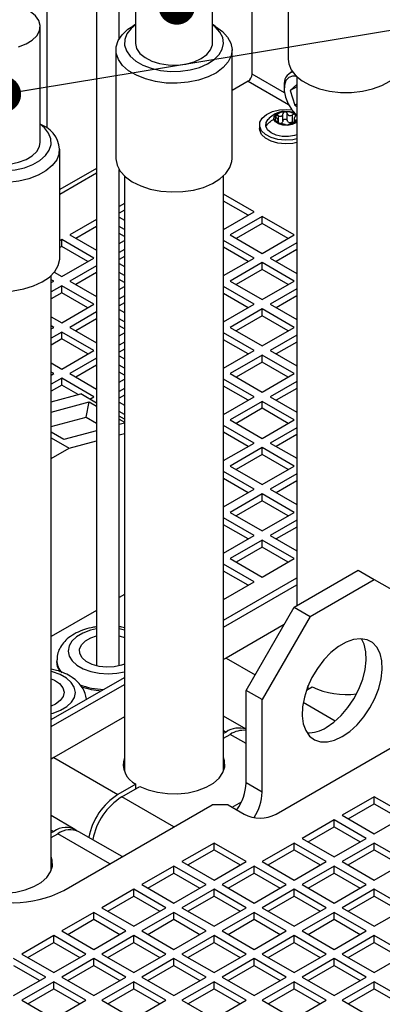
# Model space of a CAD drawing. Header units: millimetres. Extents: x 16 to 577, y 6 to 416.
# Tile 68 of 119: x 401.52 to 410.66, y 301.23 to 326.07. Entities that reach past the tile are written whole.
import ezdxf

# ---------------------------------------------------------------- set-up
doc = ezdxf.new("R2010")
doc.units = ezdxf.units.MM
doc.layers.add('SLD-0', color=7, linetype='Continuous')
doc.dimstyles.new('SLDDIMSTYLE3', dxfattribs={"dimtxt": 0.18, "dimasz": 0.92, "dimexe": 0, "dimexo": 0.0625, "dimgap": 0, "dimtad": 0, "dimtih": 1, "dimtoh": 1, "dimdec": 0, "dimrnd": 1e-09, "dimzin": 0, "dimdsep": 46, "dimtxsty": 'Standard', "dimblk1": 'DOT', "dimblk2": 'DOT', "dimsah": 1, "dimcen": 0.09, "dimadec": 0, "dimazin": 0, "dimtfac": 0.92, "dimtdec": 0, "dimtofl": 0, "dimtmove": 0, "dimatfit": 3, "dimldrblk": 'DOT', "dimfxl": 1, "dimfrac": 2, "dimtolj": 1, "dimtzin": 0, "dimarcsym": 0})

# ---------------------------------------------------------------- blocks, each defined once
blk = doc.blocks.new('_Dot')
at = {"color": 0, "linetype": 'ByBlock', "lineweight": -2}
blk.add_line((-0.5, 0), (-1, 0), dxfattribs=at)
at = {"color": 0, "linetype": 'ByBlock', "const_width": 0.5}
blk.add_lwpolyline([(-0.25, 0, 1), (0.25, 0, 1)], format="xyb", close=True, dxfattribs=at)

msp = doc.modelspace()

# ---------------------------------------------------------------- linework, layer by layer
at = {"color": 7, "linetype": 'Continuous', "lineweight": 25}
for p, q in [((403.4517, 329.3608), (403.4517, 309.77)), ((404.0231, 325.5881), (404.0231, 329.3608)), ((402.2049, 323.327), (402.2049, 328.3111)), ((404.431, 328.3983), (404.431, 325.4821)), ((406.3773, 325.4821), (406.3773, 328.3983)), ((408.2835, 327.8147), (408.2835, 325.0734)), ((407.374, 324.6916), (407.374, 326.3831)), ((402.0337, 322.9746), (402.0337, 325.8908)), ((404.431, 325.9408), (404.3686, 325.9048)), ((406.4398, 325.9048), (406.3773, 325.9408)), ((403.9399, 325.3071), (403.9399, 322.5659)), ((406.8685, 322.5659), (406.8685, 325.3071)), ((408.1915, 324.2197), (407.374, 324.6916)), ((408.3876, 324.7605), (408.3301, 324.7273)), ((408.4978, 324.6332), (408.4978, 311.2875)), ((407.273, 324.5167), (406.8685, 324.2832)), ((407.273, 324.5167), (408.2924, 323.9282)), ((408.1821, 324.4002), (408.1821, 324.3303)), ((408.3372, 324.2822), (408.4978, 324.435)), ((408.4978, 324.3749), (408.3372, 324.2822)), ((408.3372, 324.2822), (408.4508, 323.9065)), ((408.4978, 323.9336), (408.4508, 323.9065)), ((408.4508, 323.9065), (408.4978, 323.8726)), ((408.0358, 323.466), (408.0358, 323.6445)), ((408.1513, 323.5153), (408.1513, 323.6937)), ((408.2605, 323.5224), (408.2605, 323.7008)), ((408.3921, 323.4892), (408.3921, 323.6677)), ((408.4339, 323.5802), (408.4339, 323.4779)), ((402.0961, 323.3972), (402.0337, 323.4333)), ((407.5612, 323.4146), (407.5612, 323.3212)), ((407.5654, 323.2779), (407.5612, 323.3212)), ((407.5654, 323.2779), (407.5654, 323.3712)), ((408.0313, 323.4667), (408.0313, 323.5412)), ((408.4734, 323.5051), (408.4734, 323.5343)), ((408.4978, 323.5223), (408.4912, 323.5127)), ((402.5248, 320.0583), (402.5248, 322.7996)), ((403.4517, 322.3149), (402.5248, 321.7798)), ((403.4517, 322.1941), (402.5248, 321.659)), ((404.0231, 309.77), (404.0231, 322.2849)), ((404.1542, 322.1256), (404.1542, 307.1112)), ((406.6542, 307.1112), (406.6542, 322.1256)), ((407.4245, 321.2219), (406.6542, 321.6666)), ((404.1542, 321.4333), (404.0231, 321.3577)), ((407.2729, 321.1344), (406.6542, 321.4916)), ((404.1542, 321.2584), (404.0231, 321.1827)), ((404.0231, 321.0861), (404.1542, 321.0105)), ((406.6542, 320.7772), (407.4245, 321.2219)), ((407.6265, 321.1053), (406.8184, 320.6387)), ((408.4346, 320.6387), (407.6265, 321.1053)), ((407.6265, 320.9303), (407.6265, 321.1053)), ((403.4517, 321.0278), (402.7778, 320.6387)), ((403.4517, 320.8528), (402.9293, 320.5513)), ((404.1542, 320.7772), (404.0231, 320.8529)), ((407.6265, 320.9303), (406.9699, 320.5513)), ((408.2831, 320.5513), (407.6265, 320.9303)), ((402.7778, 320.6387), (403.4517, 320.2497)), ((404.1542, 320.6022), (404.0231, 320.6779)), ((406.8184, 320.6387), (407.6265, 320.1722)), ((407.6265, 320.1722), (408.4346, 320.6387)), ((402.5758, 320.5221), (402.5248, 320.4927)), ((402.5758, 320.3471), (402.5248, 320.3177)), ((403.3839, 320.0556), (402.5758, 320.5221)), ((402.5758, 320.3471), (402.5758, 320.5221)), ((403.2323, 319.9681), (402.5758, 320.3471)), ((404.0231, 320.4246), (404.1542, 320.5003)), ((407.4245, 320.0556), (406.6542, 320.5003)), ((407.2729, 319.9681), (406.6542, 320.3253)), ((408.4978, 320.442), (407.8285, 320.0556)), ((404.1542, 320.267), (404.0231, 320.1914)), ((404.1542, 320.0921), (404.0231, 320.0164)), ((408.4978, 320.267), (407.9801, 319.9681)), ((402.5758, 319.5891), (403.3839, 320.0556)), ((403.4517, 319.8615), (402.7778, 319.4725)), ((404.0231, 319.9198), (404.1542, 319.8442)), ((406.6542, 319.6109), (407.4245, 320.0556)), ((407.6265, 319.939), (406.8184, 319.4725)), ((408.4346, 319.4725), (407.6265, 319.939)), ((407.6265, 319.764), (407.6265, 319.939)), ((407.8285, 320.0556), (408.4978, 319.6692)), ((402.3105, 304.6036), (402.3105, 319.6181)), ((402.3857, 319.6988), (402.5758, 319.5891)), ((403.4517, 319.6865), (402.9293, 319.385)), ((404.1542, 319.6109), (404.0231, 319.6866)), ((407.6265, 319.764), (406.9699, 319.385)), ((408.2831, 319.385), (407.6265, 319.764)), ((402.3737, 319.4725), (402.3105, 319.5089)), ((402.3105, 319.436), (402.3737, 319.4725)), ((402.5758, 319.3558), (402.3105, 319.2027)), ((403.3839, 318.8893), (402.5758, 319.3558)), ((402.5758, 319.1808), (402.5758, 319.3558)), ((402.7778, 319.4725), (403.4517, 319.0834)), ((404.1542, 319.4359), (404.0231, 319.5116)), ((404.0231, 319.2583), (404.1542, 319.334)), ((407.4245, 318.8893), (406.6542, 319.334)), ((406.8184, 319.4725), (407.6265, 319.0059)), ((407.6265, 319.0059), (408.4346, 319.4725)), ((402.5758, 319.1808), (402.3105, 319.0277)), ((403.2323, 318.8018), (402.5758, 319.1808)), ((404.1542, 319.1007), (404.0231, 319.0251)), ((407.2729, 318.8018), (406.6542, 319.159)), ((408.4978, 319.2757), (407.8285, 318.8893)), ((408.4978, 319.1007), (407.9801, 318.8018)), ((402.5758, 318.4228), (403.3839, 318.8893)), ((404.1542, 318.9258), (404.0231, 318.8501)), ((406.6542, 318.4446), (407.4245, 318.8893)), ((407.8285, 318.8893), (408.4978, 318.5029)), ((403.4517, 318.6952), (402.7778, 318.3062)), ((404.0231, 318.7535), (404.1542, 318.6779)), ((407.6265, 318.7727), (406.8184, 318.3062)), ((407.6265, 318.5977), (406.9699, 318.2187)), ((408.4346, 318.3062), (407.6265, 318.7727)), ((407.6265, 318.5977), (407.6265, 318.7727)), ((408.2831, 318.2187), (407.6265, 318.5977)), ((402.3105, 318.5759), (402.5758, 318.4228)), ((402.3737, 318.3062), (402.3105, 318.3426)), ((403.4517, 318.5202), (402.9293, 318.2187)), ((404.1542, 318.4446), (404.0231, 318.5203)), ((404.1542, 318.2696), (404.0231, 318.3453)), ((402.3105, 318.2697), (402.3737, 318.3062)), ((402.5758, 318.1895), (402.3105, 318.0364)), ((403.3839, 317.723), (402.5758, 318.1895)), ((402.5758, 318.0146), (402.5758, 318.1895)), ((402.7778, 318.3062), (403.4517, 317.9171)), ((404.0231, 318.092), (404.1542, 318.1677)), ((407.4245, 317.723), (406.6542, 318.1677)), ((406.8184, 318.3062), (407.6265, 317.8396)), ((407.6265, 317.8396), (408.4346, 318.3062)), ((408.4978, 318.1094), (407.8285, 317.723)), ((402.5758, 318.0146), (402.3105, 317.8614)), ((403.2323, 317.6355), (402.5758, 318.0146)), ((404.1542, 317.9344), (404.0231, 317.8588)), ((407.2729, 317.6355), (406.6542, 317.9927)), ((408.4978, 317.9344), (407.9801, 317.6355)), ((402.5758, 317.2565), (403.3839, 317.723)), ((404.1542, 317.7595), (404.0231, 317.6838)), ((406.6542, 317.2783), (407.4245, 317.723)), ((407.6265, 317.6064), (406.8184, 317.1399)), ((408.4346, 317.1399), (407.6265, 317.6064)), ((407.6265, 317.4314), (407.6265, 317.6064)), ((407.8285, 317.723), (408.4978, 317.3366)), ((402.3105, 317.4096), (402.5758, 317.2565)), ((403.4517, 317.5289), (402.7778, 317.1399)), ((403.4517, 317.3539), (402.9293, 317.0524)), ((404.0231, 317.5872), (404.1542, 317.5116)), ((404.1542, 317.2783), (404.0231, 317.354)), ((407.6265, 317.4314), (406.9699, 317.0524)), ((408.2831, 317.0524), (407.6265, 317.4314)), ((402.3737, 317.1399), (402.3105, 317.1763)), ((402.3105, 317.1034), (402.3737, 317.1399)), ((402.7778, 317.1399), (403.4517, 316.7508)), ((404.1542, 317.1033), (404.0231, 317.179)), ((406.8184, 317.1399), (407.6265, 316.6733)), ((407.6265, 316.6733), (408.4346, 317.1399)), ((402.5758, 317.0232), (402.3105, 316.8701)), ((402.5758, 316.8483), (402.3105, 316.6951)), ((403.3839, 316.5567), (402.5758, 317.0232)), ((402.5758, 316.8483), (402.5758, 317.0232)), ((402.989, 316.6097), (402.5758, 316.8483)), ((404.0231, 316.9257), (404.1542, 317.0014)), ((407.4245, 316.5567), (406.6542, 317.0014)), ((408.4978, 316.9431), (407.8285, 316.5567)), ((402.3105, 316.428), (403.0556, 316.6275)), ((403.4517, 316.3989), (403.0556, 316.6275)), ((404.1542, 316.7681), (404.0231, 316.6925)), ((407.2729, 316.4692), (406.6542, 316.8264)), ((408.4978, 316.7681), (407.9801, 316.4692)), ((402.3105, 316.1718), (403.2686, 316.4285)), ((403.1902, 316.0452), (403.2686, 316.4285)), ((403.2686, 316.4285), (403.4517, 316.3228)), ((403.2811, 316.4974), (403.3839, 316.5567)), ((404.1542, 316.5932), (404.0231, 316.5175)), ((404.0231, 316.4209), (404.1542, 316.3453)), ((406.6542, 316.112), (407.4245, 316.5567)), ((407.6265, 316.4401), (406.8184, 315.9736)), ((408.4346, 315.9736), (407.6265, 316.4401)), ((407.6265, 316.2651), (407.6265, 316.4401)), ((407.8285, 316.5567), (408.4978, 316.1703)), ((404.1542, 316.112), (404.0231, 316.1877)), ((407.6265, 316.2651), (406.9699, 315.8861)), ((408.2831, 315.8861), (407.6265, 316.2651)), ((402.3105, 315.8096), (403.1902, 316.0452)), ((403.1902, 316.0452), (403.4517, 315.8942)), ((404.1542, 315.9933), (404.0231, 316.069)), ((404.0231, 315.9929), (404.1542, 315.9173)), ((404.1542, 315.8888), (404.0231, 315.8537)), ((406.8184, 315.9736), (407.6265, 315.507)), ((407.6265, 315.507), (408.4346, 315.9736)), ((402.6243, 315.479), (402.3105, 315.6602)), ((403.4517, 315.7006), (402.6243, 315.479)), ((404.0231, 315.5976), (404.1542, 315.6327)), ((407.4245, 315.3904), (406.6542, 315.8351)), ((407.2729, 315.3029), (406.6542, 315.6601)), ((408.4978, 315.7768), (407.8285, 315.3904)), ((402.3105, 315.5209), (402.7626, 315.2599)), ((402.7626, 315.2599), (403.4517, 315.4445)), ((406.6542, 314.9457), (407.4245, 315.3904)), ((407.8285, 315.3904), (408.4978, 315.004)), ((408.4978, 315.6018), (407.9801, 315.3029)), ((402.3105, 314.9989), (402.7626, 315.2599)), ((407.6265, 315.2738), (406.8184, 314.8073)), ((408.4346, 314.8073), (407.6265, 315.2738)), ((407.6265, 315.0988), (407.6265, 315.2738)), ((407.6265, 315.0988), (406.9699, 314.7198)), ((408.2831, 314.7198), (407.6265, 315.0988)), ((407.4245, 314.2241), (406.6542, 314.6688)), ((406.8184, 314.8073), (407.6265, 314.3407)), ((407.6265, 314.3407), (408.4346, 314.8073)), ((407.2729, 314.1366), (406.6542, 314.4938)), ((408.4978, 314.6105), (407.8285, 314.2241)), ((408.4978, 314.4355), (407.9801, 314.1366)), ((406.6542, 313.7794), (407.4245, 314.2241)), ((407.8285, 314.2241), (408.4978, 313.8377)), ((407.6265, 314.1075), (406.8184, 313.641)), ((407.6265, 313.9325), (406.9699, 313.5535)), ((408.4346, 313.641), (407.6265, 314.1075)), ((407.6265, 313.9325), (407.6265, 314.1075)), ((408.2831, 313.5535), (407.6265, 313.9325)), ((406.8184, 313.641), (407.6265, 313.1744)), ((407.6265, 313.1744), (408.4346, 313.641)), ((407.4245, 313.0578), (406.6542, 313.5025)), ((408.4978, 313.4442), (407.8285, 313.0578)), ((407.2729, 312.9703), (406.6542, 313.3275)), ((408.4978, 313.2692), (407.9801, 312.9703)), ((406.6542, 312.6131), (407.4245, 313.0578)), ((407.6265, 312.9412), (406.8184, 312.4747)), ((408.4346, 312.4747), (407.6265, 312.9412)), ((407.6265, 312.7662), (407.6265, 312.9412)), ((407.8285, 313.0578), (408.4978, 312.6714)), ((407.6265, 312.7662), (406.9699, 312.3872)), ((408.2831, 312.3872), (407.6265, 312.7662)), ((406.8184, 312.4747), (407.6265, 312.0081)), ((407.6265, 312.0081), (408.4346, 312.4747)), ((407.4245, 311.8915), (406.6542, 312.3362)), ((407.2729, 311.804), (406.6542, 312.1612)), ((408.4346, 311.251), (410.0509, 312.184)), ((410.0509, 312.184), (410.4549, 311.9508)), ((406.6542, 310.9223), (408.4978, 311.9866)), ((406.6542, 311.4468), (407.4245, 311.8915)), ((408.8387, 311.0177), (410.4549, 311.9508)), ((410.4549, 311.9508), (411.6671, 311.2508)), ((406.6542, 310.7474), (408.4978, 311.8117)), ((404.1542, 311.5723), (404.0231, 311.4966)), ((403.4517, 311.1668), (402.3105, 310.508)), ((407.2225, 309.1514), (408.4346, 311.251)), ((408.4346, 311.251), (408.8387, 311.0177)), ((408.8387, 311.0177), (407.6265, 308.9182)), ((404.1542, 310.6727), (404.0231, 310.7012)), ((408.1816, 310.8126), (406.7174, 309.9674)), ((402.4517, 309.9146), (402.4517, 309.8797)), ((406.7174, 309.9674), (406.6542, 309.9279)), ((406.7174, 309.9674), (407.4495, 309.5447)), ((402.3105, 308.4148), (404.1542, 309.4791)), ((403.9666, 309.586), (404.1542, 309.6232)), ((402.3105, 308.2398), (404.1542, 309.3041)), ((407.6265, 308.9182), (407.2225, 309.1514)), ((407.2225, 306.8185), (407.2225, 309.1514)), ((408.7446, 309.155), (408.8906, 309.2393)), ((408.7896, 309.181), (408.7896, 309.2735)), ((407.6265, 306.5852), (407.6265, 308.9182)), ((409.4694, 308.3787), (408.6624, 308.8446)), ((404.1542, 308.4877), (402.3737, 307.4599)), ((407.2225, 308.172), (406.6542, 308.5001)), ((407.9801, 306.0312), (412.4247, 308.597)), ((406.6542, 308.1378), (406.7174, 308.1013)), ((406.7174, 308.1013), (406.6542, 308.0648)), ((406.6542, 307.9482), (406.8184, 308.043)), ((407.2225, 307.8097), (406.8184, 308.043)), ((402.3737, 307.4599), (402.3105, 307.4203)), ((402.3737, 307.4599), (403.99, 306.5268)), ((404.4459, 306.79), (403.99, 306.5268)), ((404.091, 306.4685), (404.547, 306.7317)), ((404.4459, 306.6734), (404.4459, 306.79)), ((407.6265, 306.5852), (407.2225, 306.8185)), ((405.4041, 305.7104), (404.091, 306.4685)), ((410.4549, 306.4685), (409.6468, 306.002)), ((411.2631, 306.002), (410.4549, 306.4685)), ((410.4549, 306.2936), (410.4549, 306.4685)), ((402.6263, 304.1068), (406.3638, 306.2644)), ((406.7679, 306.2644), (406.3638, 306.2644)), ((406.7679, 306.2644), (407.1719, 306.0312)), ((406.8689, 306.2061), (407.1086, 306.3445)), ((409.7984, 305.9145), (410.4549, 306.2936)), ((410.4549, 306.2936), (411.1115, 305.9145)), ((402.9094, 305.6468), (402.3105, 305.9925)), ((409.6468, 306.002), (410.4549, 305.5355)), ((410.4549, 305.5355), (411.2631, 306.002)), ((409.4448, 305.8854), (408.6367, 305.4189)), ((408.7882, 305.3314), (409.4448, 305.7104)), ((410.2529, 305.4189), (409.4448, 305.8854)), ((409.4448, 305.7104), (409.4448, 305.8854)), ((409.4448, 305.7104), (410.1014, 305.3314)), ((402.3105, 305.6303), (402.3737, 305.5938)), ((402.3737, 305.5938), (402.3105, 305.5573)), ((402.3105, 305.4407), (402.4747, 305.5355)), ((403.7879, 304.7774), (402.4747, 305.5355)), ((404.1017, 304.9585), (403.0104, 305.5885)), ((406.4143, 305.3023), (405.6062, 304.8357)), ((407.2225, 304.8357), (406.4143, 305.3023)), ((406.4143, 305.1273), (406.4143, 305.3023)), ((408.4346, 305.3023), (407.6265, 304.8357)), ((409.2428, 304.8357), (408.4346, 305.3023)), ((408.4346, 305.1273), (408.4346, 305.3023)), ((408.6367, 305.4189), (409.4448, 304.9524)), ((409.4448, 304.9524), (410.2529, 305.4189)), ((410.4549, 305.3023), (409.6468, 304.8357)), ((411.2631, 304.8357), (410.4549, 305.3023)), ((410.4549, 305.1273), (410.4549, 305.3023)), ((405.7578, 304.7482), (406.4143, 305.1273)), ((406.4143, 305.1273), (407.0709, 304.7482)), ((407.7781, 304.7482), (408.4346, 305.1273)), ((408.4346, 305.1273), (409.0912, 304.7482)), ((409.7984, 304.7482), (410.4549, 305.1273)), ((410.4549, 305.1273), (411.1115, 304.7482)), ((405.4042, 304.7191), (404.5961, 304.2526)), ((406.2123, 304.2526), (405.4042, 304.7191)), ((405.4042, 304.5441), (405.4042, 304.7191)), ((405.6062, 304.8357), (406.4143, 304.3692)), ((406.4143, 304.3692), (407.2225, 304.8357)), ((407.4245, 304.7191), (406.6164, 304.2526)), ((408.2326, 304.2526), (407.4245, 304.7191)), ((407.4245, 304.5441), (407.4245, 304.7191)), ((407.6265, 304.8357), (408.4346, 304.3692)), ((408.4346, 304.3692), (409.2428, 304.8357)), ((409.4448, 304.7191), (408.6367, 304.2526)), ((410.2529, 304.2526), (409.4448, 304.7191)), ((409.4448, 304.5441), (409.4448, 304.7191)), ((409.6468, 304.8357), (410.4549, 304.3692)), ((410.4549, 304.3692), (411.2631, 304.8357)), ((404.7476, 304.1651), (405.4042, 304.5441)), ((405.4042, 304.5441), (406.0608, 304.1651)), ((406.7679, 304.1651), (407.4245, 304.5441)), ((407.4245, 304.5441), (408.0811, 304.1651)), ((408.7882, 304.1651), (409.4448, 304.5441)), ((409.4448, 304.5441), (410.1014, 304.1651)), ((404.5961, 304.2526), (405.4042, 303.7861)), ((405.4042, 303.7861), (406.2123, 304.2526)), ((406.6164, 304.2526), (407.4245, 303.7861)), ((407.4245, 303.7861), (408.2326, 304.2526)), ((408.6367, 304.2526), (409.4448, 303.7861)), ((409.4448, 303.7861), (410.2529, 304.2526)), ((404.394, 304.136), (403.5859, 303.6694)), ((403.7375, 303.5819), (404.394, 303.961)), ((405.2021, 303.6694), (404.394, 304.136)), ((404.394, 303.961), (404.394, 304.136)), ((404.394, 303.961), (405.0506, 303.5819)), ((406.4143, 304.136), (405.6062, 303.6694)), ((405.7578, 303.5819), (406.4143, 303.961)), ((407.2225, 303.6694), (406.4143, 304.136)), ((406.4143, 303.961), (406.4143, 304.136)), ((406.4143, 303.961), (407.0709, 303.5819)), ((408.4346, 304.136), (407.6265, 303.6694)), ((407.7781, 303.5819), (408.4346, 303.961)), ((409.2428, 303.6694), (408.4346, 304.136)), ((408.4346, 303.961), (408.4346, 304.136)), ((408.4346, 303.961), (409.0912, 303.5819)), ((410.4549, 304.136), (409.6468, 303.6694)), ((409.7984, 303.5819), (410.4549, 303.961)), ((411.2631, 303.6694), (410.4549, 304.136)), ((410.4549, 303.961), (410.4549, 304.136)), ((410.4549, 303.961), (411.1115, 303.5819)), ((403.3839, 303.5528), (402.5758, 303.0863)), ((404.192, 303.0863), (403.3839, 303.5528)), ((403.3839, 303.3778), (403.3839, 303.5528)), ((403.5859, 303.6694), (404.394, 303.2029)), ((404.394, 303.2029), (405.2021, 303.6694)), ((405.4042, 303.5528), (404.5961, 303.0863)), ((406.2123, 303.0863), (405.4042, 303.5528)), ((405.4042, 303.3778), (405.4042, 303.5528)), ((405.6062, 303.6694), (406.4143, 303.2029)), ((406.4143, 303.2029), (407.2225, 303.6694)), ((407.4245, 303.5528), (406.6164, 303.0863)), ((408.2326, 303.0863), (407.4245, 303.5528)), ((407.4245, 303.3778), (407.4245, 303.5528)), ((407.6265, 303.6694), (408.4346, 303.2029)), ((408.4346, 303.2029), (409.2428, 303.6694)), ((409.4448, 303.5528), (408.6367, 303.0863)), ((410.2529, 303.0863), (409.4448, 303.5528)), ((409.4448, 303.3778), (409.4448, 303.5528)), ((409.6468, 303.6694), (410.4549, 303.2029)), ((410.4549, 303.2029), (411.2631, 303.6694)), ((402.7273, 302.9988), (403.3839, 303.3778)), ((403.3839, 303.3778), (404.0404, 302.9988)), ((404.7476, 302.9988), (405.4042, 303.3778)), ((405.4042, 303.3778), (406.0608, 302.9988)), ((406.7679, 302.9988), (407.4245, 303.3778)), ((407.4245, 303.3778), (408.0811, 302.9988)), ((408.7882, 302.9988), (409.4448, 303.3778)), ((409.4448, 303.3778), (410.1014, 302.9988)), ((402.3737, 302.9697), (401.5656, 302.5031)), ((403.1818, 302.5031), (402.3737, 302.9697)), ((402.3737, 302.7947), (402.3737, 302.9697)), ((402.5758, 303.0863), (403.3839, 302.6198)), ((403.3839, 302.6198), (404.192, 303.0863)), ((404.394, 302.9697), (403.5859, 302.5031)), ((405.2021, 302.5031), (404.394, 302.9697)), ((404.394, 302.7947), (404.394, 302.9697)), ((404.5961, 303.0863), (405.4042, 302.6198)), ((405.4042, 302.6198), (406.2123, 303.0863)), ((406.4143, 302.9697), (405.6062, 302.5031)), ((407.2225, 302.5031), (406.4143, 302.9697)), ((406.4143, 302.7947), (406.4143, 302.9697)), ((406.6164, 303.0863), (407.4245, 302.6198)), ((407.4245, 302.6198), (408.2326, 303.0863)), ((408.4346, 302.9697), (407.6265, 302.5031)), ((409.2428, 302.5031), (408.4346, 302.9697)), ((408.4346, 302.7947), (408.4346, 302.9697)), ((408.6367, 303.0863), (409.4448, 302.6198)), ((409.4448, 302.6198), (410.2529, 303.0863)), ((410.4549, 302.9697), (409.6468, 302.5031)), ((411.2631, 302.5031), (410.4549, 302.9697)), ((410.4549, 302.7947), (410.4549, 302.9697)), ((401.7171, 302.4157), (402.3737, 302.7947)), ((402.3737, 302.7947), (403.0303, 302.4157)), ((403.7375, 302.4157), (404.394, 302.7947)), ((404.394, 302.7947), (405.0506, 302.4157)), ((405.7578, 302.4157), (406.4143, 302.7947)), ((406.4143, 302.7947), (407.0709, 302.4157)), ((407.7781, 302.4157), (408.4346, 302.7947)), ((408.4346, 302.7947), (409.0912, 302.4157)), ((409.7984, 302.4157), (410.4549, 302.7947)), ((410.4549, 302.7947), (411.1115, 302.4157)), ((401.5656, 302.5031), (402.3737, 302.0366)), ((402.3737, 302.0366), (403.1818, 302.5031)), ((403.5859, 302.5031), (404.394, 302.0366)), ((404.394, 302.0366), (405.2021, 302.5031)), ((405.6062, 302.5031), (406.4143, 302.0366)), ((406.4143, 302.0366), (407.2225, 302.5031)), ((407.6265, 302.5031), (408.4346, 302.0366)), ((408.4346, 302.0366), (409.2428, 302.5031)), ((409.6468, 302.5031), (410.4549, 302.0366)), ((410.4549, 302.0366), (411.2631, 302.5031)), ((402.1717, 301.92), (401.3636, 302.3865)), ((401.3636, 302.2115), (402.0201, 301.8325)), ((403.3839, 302.3865), (402.5758, 301.92)), ((402.7273, 301.8325), (403.3839, 302.2115)), ((404.192, 301.92), (403.3839, 302.3865)), ((403.3839, 302.2115), (403.3839, 302.3865)), ((403.3839, 302.2115), (404.0404, 301.8325)), ((405.4042, 302.3865), (404.5961, 301.92)), ((404.7476, 301.8325), (405.4042, 302.2115)), ((406.2123, 301.92), (405.4042, 302.3865)), ((405.4042, 302.2115), (405.4042, 302.3865)), ((405.4042, 302.2115), (406.0608, 301.8325)), ((407.4245, 302.3865), (406.6164, 301.92)), ((406.7679, 301.8325), (407.4245, 302.2115)), ((408.2326, 301.92), (407.4245, 302.3865)), ((407.4245, 302.2115), (407.4245, 302.3865)), ((407.4245, 302.2115), (408.0811, 301.8325)), ((409.4448, 302.3865), (408.6367, 301.92)), ((408.7882, 301.8325), (409.4448, 302.2115)), ((410.2529, 301.92), (409.4448, 302.3865)), ((409.4448, 302.2115), (409.4448, 302.3865)), ((409.4448, 302.2115), (410.1014, 301.8325)), ((401.3636, 301.4535), (402.1717, 301.92)), ((402.3737, 301.8034), (401.5656, 301.3368)), ((403.1818, 301.3368), (402.3737, 301.8034)), ((402.3737, 301.6284), (402.3737, 301.8034)), ((402.5758, 301.92), (403.3839, 301.4535)), ((403.3839, 301.4535), (404.192, 301.92)), ((404.394, 301.8034), (403.5859, 301.3368)), ((405.2021, 301.3368), (404.394, 301.8034)), ((404.394, 301.6284), (404.394, 301.8034)), ((404.5961, 301.92), (405.4042, 301.4535)), ((405.4042, 301.4535), (406.2123, 301.92)), ((406.4143, 301.8034), (405.6062, 301.3368)), ((407.2225, 301.3368), (406.4143, 301.8034)), ((406.4143, 301.6284), (406.4143, 301.8034)), ((406.6164, 301.92), (407.4245, 301.4535)), ((407.4245, 301.4535), (408.2326, 301.92)), ((408.4346, 301.8034), (407.6265, 301.3368)), ((409.2428, 301.3368), (408.4346, 301.8034)), ((408.4346, 301.6284), (408.4346, 301.8034)), ((408.6367, 301.92), (409.4448, 301.4535)), ((409.4448, 301.4535), (410.2529, 301.92)), ((410.4549, 301.8034), (409.6468, 301.3368)), ((411.2631, 301.3368), (410.4549, 301.8034)), ((410.4549, 301.6284), (410.4549, 301.8034)), ((401.7171, 301.2494), (402.3737, 301.6284)), ((402.3737, 301.6284), (403.0303, 301.2494)), ((403.7375, 301.2494), (404.394, 301.6284)), ((404.394, 301.6284), (405.0506, 301.2494)), ((405.7578, 301.2494), (406.4143, 301.6284)), ((406.4143, 301.6284), (407.0709, 301.2494)), ((407.7781, 301.2494), (408.4346, 301.6284)), ((408.4346, 301.6284), (409.0912, 301.2494)), ((409.7984, 301.2494), (410.4549, 301.6284)), ((410.4549, 301.6284), (411.1115, 301.2494)), ((401.5656, 301.3368), (402.3737, 300.8703)), ((402.3737, 300.8703), (403.1818, 301.3368)), ((403.5859, 301.3368), (404.394, 300.8703)), ((404.394, 300.8703), (405.2021, 301.3368)), ((405.6062, 301.3368), (406.4143, 300.8703)), ((406.4143, 300.8703), (407.2225, 301.3368)), ((407.6265, 301.3368), (408.4346, 300.8703)), ((408.4346, 300.8703), (409.2428, 301.3368)), ((409.6468, 301.3368), (410.4549, 300.8703))]:
    msp.add_line(p, q, dxfattribs=at)
at = {"color": 7, "linetype": 'Continuous', "lineweight": 25, "flags": 128}
for points in [[(401.4847, 325.3852), (401.6752, 325.4553), (401.8326, 325.5488), (401.9484, 325.6609), (402.0163, 325.7853), (402.0327, 325.9154), (401.9967, 326.0441), (401.9102, 326.1646), (401.7779, 326.2704), (401.6069, 326.3556), (401.4065, 326.4159)], [(404.9387, 324.5057), (404.6844, 324.571), (404.4561, 324.6629), (404.262, 324.7782), (404.1092, 324.9125), (404.0033, 325.0611), (403.9479, 325.2186), (403.9452, 325.3793), (403.9953, 325.5374), (404.0962, 325.6872), (404.2444, 325.8232), (404.3686, 325.9048)], [(404.219, 325.7115), (404.1633, 325.5691), (404.1584, 325.4231), (404.2044, 325.2795), (404.2996, 325.1443), (404.4401, 325.0228), (404.62, 324.9202), (404.8319, 324.8405), (405.0674, 324.7872), (405.3166, 324.7623), (405.5694, 324.7668), (405.8154, 324.8007), (406.0446, 324.8624), (406.2476, 324.9495), (406.416, 325.0584), (406.5431, 325.1847), (406.6235, 325.3231), (406.6539, 325.4681), (406.6333, 325.6136), (406.5623, 325.7537), (406.4438, 325.8827), (406.3773, 325.935)], [(404.431, 325.935), (404.3233, 325.8445), (404.219, 325.7115)], [(406.4398, 325.9048), (406.4541, 325.8964), (406.6283, 325.771), (406.7582, 325.6289), (406.8392, 325.4752), (406.8684, 325.3153), (406.8446, 325.1552), (406.7688, 325.0006), (406.6436, 324.857), (406.4737, 324.7298), (406.2651, 324.6234), (406.0254, 324.5417), (405.7632, 324.4876), (405.4881, 324.4632), (405.2099, 324.4693), (404.9387, 324.5057)], [(404.431, 325.4821), (404.4313, 325.4677), (404.4633, 325.3386), (404.546, 325.2172), (404.6749, 325.1101), (404.8432, 325.023), (405.0417, 324.9607), (405.2598, 324.9265), (405.4856, 324.9223), (405.707, 324.9482), (405.9121, 325.0029), (406.0899, 325.0835), (406.2306, 325.1855), (406.3269, 325.3035)], [(406.3269, 325.3035), (406.3733, 325.4312), (406.3773, 325.4821)], [(408.2835, 325.0734), (408.2976, 324.9567), (408.3621, 324.8003), (408.4766, 324.6539), (408.6372, 324.5226), (408.8378, 324.4112), (409.0714, 324.3237), (409.3294, 324.2634), (409.6025, 324.2323), (409.8809, 324.2316), (410.1544, 324.2614), (410.4133, 324.3204), (410.6481, 324.4068), (410.8504, 324.5172), (411.0128, 324.6477), (411.1295, 324.7936), (411.1963, 324.9496), (411.2121, 325.0734)], [(408.4978, 324.6392), (408.3969, 324.6457), (408.299, 324.6097), (408.2276, 324.5303), (408.1886, 324.4139), (408.185, 324.2699), (408.2172, 324.11), (408.2826, 323.9472), (408.3758, 323.7946), (408.4894, 323.6647), (408.4978, 323.6567)], [(407.5654, 323.3712), (407.5713, 323.4815), (407.6307, 323.5863), (407.7389, 323.6773), (407.8871, 323.7469), (408.0633, 323.7896), (408.2532, 323.802), (408.377, 323.7931)], [(407.7215, 323.3813), (407.7288, 323.4741), (407.7787, 323.5541)], [(407.9242, 323.5578), (407.9344, 323.6275), (407.99, 323.6896), (408.0825, 323.7347), (408.1979, 323.7559), (408.3186, 323.75), (408.4261, 323.7179), (408.4478, 323.707)], [(408.4978, 323.4848), (408.4752, 323.4661), (408.3827, 323.421), (408.2673, 323.3998), (408.1467, 323.4057), (408.0391, 323.4378), (407.961, 323.4912), (407.9242, 323.5578)], [(402.5123, 322.6894), (402.4499, 322.5327), (402.3373, 322.3858), (402.1786, 322.2537), (401.9795, 322.1415), (401.7471, 322.053), (401.4899, 321.9914), (401.2172, 321.9591), (400.9389, 321.9572), (400.6649, 321.9857), (400.4052, 322.0436), (400.1693, 322.1289), (399.9655, 322.2384), (399.8013, 322.3682), (399.6826, 322.5135), (399.6138, 322.6692), (399.5972, 322.8297), (399.6335, 322.989), (399.7213, 323.1415), (399.8576, 323.2816), (400.0249, 323.3972)], [(400.8975, 322.2591), (401.1503, 322.2548), (401.3995, 322.28), (401.6347, 322.3336), (401.8465, 322.4134), (402.026, 322.5163), (402.1661, 322.6378), (402.2609, 322.7732), (402.3065, 322.9168), (402.3011, 323.0628), (402.245, 323.2052), (402.1403, 323.3381), (402.0337, 323.4275)], [(408.4978, 323.0585), (408.4019, 323.0395), (408.212, 323.0271), (408.0237, 323.0462), (407.8524, 323.0951), (407.7119, 323.1698), (407.6136, 323.2644), (407.5654, 323.3712)], [(408.4978, 323.1602), (408.4452, 323.1442), (408.2901, 323.1195), (408.1294, 323.1237), (407.9788, 323.1563), (407.853, 323.2143), (407.7643, 323.2918), (407.7215, 323.3813)], [(408.4978, 322.9651), (408.4019, 322.9461), (408.212, 322.9338), (408.0237, 322.9529), (407.8524, 323.0017), (407.7119, 323.0765), (407.6136, 323.1711), (407.5654, 323.2779)], [(400.0874, 322.9746), (400.0998, 322.885), (400.1615, 322.7595), (400.2716, 322.6456), (400.4243, 322.5495), (400.6113, 322.4762), (400.8225, 322.4298), (401.0465, 322.4128), (401.2713, 322.4261), (401.4847, 322.4689), (401.6752, 322.539), (401.8326, 322.6326), (401.9484, 322.7446), (402.0163, 322.869), (402.0337, 322.9746)], [(403.9399, 322.5659), (403.94, 322.5577), (403.9691, 322.3979), (404.0501, 322.2441), (404.1801, 322.102), (404.3543, 321.9766), (404.5664, 321.8726), (404.8089, 321.7936), (405.0728, 321.7425), (405.3487, 321.7212), (405.6266, 321.7304), (405.8965, 321.7698), (406.1486, 321.838), (406.3738, 321.9324), (406.5639, 322.0498), (406.7121, 322.1859), (406.8131, 322.3356), (406.8631, 322.4937), (406.8685, 322.5659)], [(399.5962, 320.0583), (399.5988, 320.008), (399.6418, 319.8492), (399.736, 319.698), (399.878, 319.5598), (400.0629, 319.4396), (400.2837, 319.3418), (400.5327, 319.2699), (400.8007, 319.2264), (401.0781, 319.2131), (401.3549, 319.2303), (401.621, 319.2774), (401.8669, 319.3528), (402.0837, 319.4536), (402.2634, 319.5763), (402.3997, 319.7165), (402.4876, 319.8689), (402.5239, 320.0283), (402.5248, 320.0583)], [(403.4517, 310.7012), (403.2974, 310.6663), (403.1086, 310.5968), (402.9513, 310.5048), (402.8335, 310.3949), (402.761, 310.2725), (402.7374, 310.144), (402.764, 310.0156), (402.8395, 309.8939), (402.9599, 309.7849), (403.1193, 309.6941), (403.3097, 309.6261), (403.5216, 309.5843), (403.7443, 309.5707), (403.9666, 309.586)], [(403.9011, 309.7466), (403.7075, 309.736), (403.5161, 309.7559), (403.341, 309.8049), (403.1954, 309.8794), (403.09, 309.9738), (403.0326, 310.081), (403.0275, 310.1933), (403.075, 310.3022), (403.1717, 310.3997), (403.3103, 310.4784), (403.4517, 310.5259)], [(404.0231, 310.5259), (404.0492, 310.5189), (404.1542, 310.4828)], [(409.6468, 307.9848), (409.838, 308.1162), (410.0223, 308.2851), (410.1929, 308.4852), (410.3439, 308.7095), (410.4697, 308.9497), (410.5657, 309.1972), (410.6285, 309.443), (410.6558, 309.6783), (410.6467, 309.8945), (410.6014, 310.0839), (410.5216, 310.2395), (410.4102, 310.3559), (410.2713, 310.4287), (410.1097, 310.4553), (409.9314, 310.4348), (409.7428, 310.3679), (409.5508, 310.2571), (409.3622, 310.1062), (409.1839, 309.9209), (409.0224, 309.7077), (408.8834, 309.4745), (408.772, 309.2295), (408.6922, 308.9817), (408.6469, 308.7401), (408.6378, 308.5133), (408.6651, 308.3096), (408.728, 308.1363), (408.824, 307.9996), (408.9497, 307.9046), (409.1007, 307.8547), (409.2714, 307.8516), (409.4556, 307.8955), (409.6468, 307.9848)], [(409.2428, 308.2181), (409.4339, 308.3495), (409.6182, 308.5183), (409.7889, 308.7185), (409.9398, 308.9427), (410.0656, 309.1829), (410.1616, 309.4304), (410.2244, 309.6762), (410.2518, 309.9115), (410.2426, 310.1278), (410.1974, 310.3171), (410.1299, 310.4546)], [(402.5414, 309.6073), (402.4726, 309.7463), (402.4517, 309.8797)], [(404.1542, 309.8131), (404.0827, 309.787), (403.9011, 309.7466)], [(402.3105, 308.567), (402.3592, 308.5799), (402.548, 308.6494), (402.7052, 308.7414), (402.8231, 308.8514), (402.8956, 308.9737), (402.9191, 309.1022), (402.8925, 309.2306), (402.8171, 309.3523), (402.6967, 309.4613), (402.5373, 309.5521), (402.3468, 309.6201), (402.3105, 309.6295)], [(402.3105, 309.4432), (402.3928, 309.407), (402.5195, 309.3217), (402.6016, 309.22), (402.6332, 309.1092), (402.6118, 308.9975), (402.539, 308.8934), (402.4203, 308.8044), (402.3105, 308.7533)], [(404.547, 306.7317), (404.7567, 306.6437), (404.9927, 306.5817), (405.2455, 306.5484), (405.5047, 306.545), (405.7599, 306.5717), (406.0006, 306.6274), (406.217, 306.7098), (406.4004, 306.8157), (406.5432, 306.9406), (406.6397, 307.0796), (406.686, 307.2269), (406.6801, 307.3765), (406.6542, 307.4586)], [(400.2033, 304.2242), (400.413, 304.1361), (400.6491, 304.0742), (400.9018, 304.0408), (401.1611, 304.0374), (401.4162, 304.0641), (401.6569, 304.1198), (401.8733, 304.2023), (402.0567, 304.3081), (402.1995, 304.4331), (402.296, 304.572), (402.3423, 304.7193), (402.3364, 304.869), (402.3105, 304.9511)]]:
    msp.add_lwpolyline(points, dxfattribs=at)
at = {"color": 7, "linetype": 'Continuous', "lineweight": 25}
for centre, radius, start, end in [((407.1547, 324.7016), 0.2195, 302.60548, 357.39452), ((408.5138, 324.441), 0.3342, 111.17608, 186.99831), ((408.0626, 323.5763), 0.1109, 143.00866, 239.05729), ((408.2003, 323.4265), 0.3132, 89.87077, 136.27304), ((408.2402, 323.3493), 0.3924, 55.99315, 95.72459), ((408.364, 323.5475), 0.159, 32.6917, 53.03562), ((401.8356, 322.7677), 0.6813, 353.39351, 67.51537), ((408.225, 323.8064), 0.3924, 235.99315, 275.72459), ((408.0667, 323.5623), 0.1136, 283.95836, 302.18545), ((408.2649, 323.7292), 0.3132, 269.87077, 316.27304), ((408.3494, 323.61), 0.1433, 248.05528, 263.66246), ((402.9653, 309.9313), 0.5137, 181.26519, 221.16613), ((403.7064, 311.1196), 1.9461, 249.71605, 267.68174), ((403.7144, 311.1379), 1.9993, 251.35623, 265.9412), ((409.7419, 311.0345), 1.9868, 244.6302, 277.70975), ((407.0361, 307.6495), 0.5529, 70.30903, 125.20373), ((408.7722, 308.9582), 0.8771, 269.18617, 302.44856), ((407.1617, 307.5126), 0.6318, 84.47768, 122.90835), ((404.6714, 307.2864), 0.5451, 161.57709, 245.5738), ((405.9484, 306.8687), 1.275, 324.89201, 357.74281), ((404.907, 305.1147), 1.6838, 123.00048, 168.63262), ((404.987, 305.0707), 1.6603, 122.65963, 168.97347), ((406.3645, 306.6335), 1.263, 327.04216, 357.80758), ((407.576, 306.811), 0.8783, 242.60967, 297.39033), ((402.6797, 305.1876), 0.5085, 56.88695, 126.98912), ((402.7886, 305.0974), 0.5389, 65.69288, 125.61758), ((401.3636, 306.5304), 2.7328, 242.48054, 297.51946)]:
    msp.add_arc(centre, radius, start, end, dxfattribs=at)
msp.add_open_spline([(407.7215, 323.3813), (407.7499, 323.415), (407.8065, 323.4823), (407.885, 323.5326), (407.9242, 323.5578)], degree=3, dxfattribs=at)
for points, knots in [([(408.1675, 323.7498), (408.153, 323.7493), (408.0994, 323.7475), (408.0106, 323.7178), (407.887, 323.6581), (407.8168, 323.5904), (407.7753, 323.5504)], [0, 0, 0, 0, 0.0961395, 0.3563792, 0.6194686, 1, 1, 1, 1]), ([(407.974, 323.643), (407.972, 323.6391), (407.968, 323.6313), (407.9706, 323.616), (407.9786, 323.6005), (407.9874, 323.5911), (407.9918, 323.5864)], [0, 0, 0, 0, 0.2500337, 0.4996314, 0.7492278, 1, 1, 1, 1]), ([(408.0358, 323.6445), (408.0298, 323.6472), (408.018, 323.6526), (408, 323.6549), (407.9838, 323.6523), (407.9773, 323.6461), (407.974, 323.643)], [0, 0, 0, 0, 0.2498138, 0.499908, 0.7501203, 1, 1, 1, 1]), ([(408.0079, 323.504), (408.0151, 323.505), (408.026, 323.5066), (408.0314, 323.5164), (408.0315, 323.5269), (408.0267, 323.5406), (408.0155, 323.561), (408.0013, 323.5763), (407.9918, 323.5864)], [0, 0, 0, 0, 0.24914957, 0.37428397, 0.4988877, 0.62397589, 0.74973866, 1, 1, 1, 1]), ([(408.0358, 323.6445), (408.0485, 323.6389), (408.0677, 323.6304), (408.0939, 323.6297), (408.1123, 323.6341), (408.1279, 323.6441), (408.1442, 323.6628), (408.1485, 323.6814), (408.1513, 323.6937)], [0, 0, 0, 0, 0.2491856, 0.3743217, 0.4989184, 0.6239986, 0.7497536, 1, 1, 1, 1]), ([(408.201, 323.7397), (408.1945, 323.7386), (408.1816, 323.7365), (408.166, 323.7256), (408.1551, 323.711), (408.1526, 323.6995), (408.1513, 323.6937)], [0, 0, 0, 0, 0.2499913, 0.4996104, 0.7491271, 1, 1, 1, 1]), ([(408.1513, 323.5153), (408.1526, 323.521), (408.1551, 323.5325), (408.1659, 323.5471), (408.1815, 323.5576), (408.2008, 323.5624), (408.2209, 323.5603), (408.2388, 323.552), (408.2529, 323.5389), (408.258, 323.5279), (408.2605, 323.5224)], [0, 0, 0, 0, 0.1252123, 0.2494682, 0.3743102, 0.49905, 0.6238871, 0.7493816, 0.8744372, 1, 1, 1, 1]), ([(408.2605, 323.7008), (408.258, 323.7063), (408.253, 323.7174), (408.2389, 323.7303), (408.221, 323.739), (408.2077, 323.7395), (408.201, 323.7397)], [0, 0, 0, 0, 0.249851, 0.4999017, 0.7501148, 1, 1, 1, 1]), ([(408.2605, 323.7008), (408.266, 323.6891), (408.2743, 323.6714), (408.2951, 323.6551), (408.3134, 323.6472), (408.3338, 323.6453), (408.3613, 323.6494), (408.3798, 323.6604), (408.3921, 323.6677)], [0, 0, 0, 0, 0.24918736, 0.37432352, 0.4989199, 0.62399979, 0.74975435, 1, 1, 1, 1]), ([(408.4487, 323.7151), (408.4356, 323.721), (408.4051, 323.7345), (408.3713, 323.7385), (408.3521, 323.7407)], [0, 0, 0, 0, 0.4307027, 1, 1, 1, 1]), ([(408.4596, 323.6746), (408.4552, 323.6771), (408.4462, 323.6823), (408.4279, 323.6827), (408.4091, 323.6781), (408.3978, 323.6711), (408.3921, 323.6677)], [0, 0, 0, 0, 0.2498565, 0.4994661, 0.7490114, 1, 1, 1, 1]), ([(408.4573, 323.6167), (408.4501, 323.6055), (408.4392, 323.5887), (408.4338, 323.5672), (408.4337, 323.5533), (408.4385, 323.543), (408.4497, 323.5341), (408.4639, 323.5342), (408.4734, 323.5343)], [0, 0, 0, 0, 0.2491496, 0.374284, 0.4988877, 0.6239759, 0.7497387, 1, 1, 1, 1]), ([(408.4573, 323.6167), (408.4607, 323.6219), (408.4676, 323.6323), (408.4715, 323.6486), (408.4698, 323.6639), (408.463, 323.671), (408.4596, 323.6746)], [0, 0, 0, 0, 0.2498079, 0.5000555, 0.7503094, 1, 1, 1, 1]), ([(408.0079, 323.504), (408.0045, 323.5036), (407.9976, 323.5028), (407.9937, 323.4977), (407.9954, 323.4903), (408.0022, 323.4842), (408.0056, 323.4812)], [0, 0, 0, 0, 0.2498079, 0.5000555, 0.7503094, 1, 1, 1, 1]), ([(408.0056, 323.4812), (408.0101, 323.4781), (408.019, 323.4719), (408.0373, 323.4636), (408.0561, 323.457), (408.0674, 323.4543), (408.0731, 323.453)], [0, 0, 0, 0, 0.2498565, 0.4994661, 0.7490114, 1, 1, 1, 1]), ([(408.2047, 323.4198), (408.1992, 323.4214), (408.1909, 323.4238), (408.1701, 323.4285), (408.1518, 323.433), (408.1314, 323.4382), (408.1039, 323.4457), (408.0854, 323.4501), (408.0731, 323.453)], [0, 0, 0, 0, 0.2491874, 0.3743235, 0.4989199, 0.6239998, 0.7497544, 1, 1, 1, 1]), ([(408.1513, 323.5153), (408.1495, 323.5058), (408.1459, 323.487), (408.1334, 323.4731), (408.1272, 323.4662)], [0, 0, 0, 0, 0.5014696, 1, 1, 1, 1]), ([(408.2047, 323.4198), (408.2072, 323.4191), (408.2122, 323.4177), (408.2263, 323.416), (408.2442, 323.4151), (408.2575, 323.4157), (408.2642, 323.416)], [0, 0, 0, 0, 0.249851, 0.4999017, 0.7501148, 1, 1, 1, 1]), ([(408.2959, 323.4771), (408.288, 323.4831), (408.272, 323.4952), (408.2643, 323.5133), (408.2605, 323.5224)], [0, 0, 0, 0, 0.4985446, 1, 1, 1, 1]), ([(408.2642, 323.416), (408.2707, 323.4166), (408.2837, 323.4177), (408.2993, 323.4207), (408.3101, 323.424), (408.3126, 323.426), (408.3139, 323.4269)], [0, 0, 0, 0, 0.24999129, 0.49961039, 0.74912705, 1, 1, 1, 1]), ([(408.4294, 323.4762), (408.4167, 323.4716), (408.3975, 323.4649), (408.3714, 323.4539), (408.3529, 323.4461), (408.3373, 323.4394), (408.321, 323.4323), (408.3167, 323.4291), (408.3139, 323.4269)], [0, 0, 0, 0, 0.2491856, 0.3743217, 0.4989184, 0.6239986, 0.7497536, 1, 1, 1, 1]), ([(408.3921, 323.4892), (408.383, 323.4834), (408.3648, 323.4718), (408.344, 323.469), (408.3336, 323.4676)], [0, 0, 0, 0, 0.5014695, 1, 1, 1, 1]), ([(408.4294, 323.4762), (408.4354, 323.4782), (408.4472, 323.4824), (408.4652, 323.4914), (408.4814, 323.5019), (408.4879, 323.5091), (408.4912, 323.5127)], [0, 0, 0, 0, 0.2498138, 0.499908, 0.7501203, 1, 1, 1, 1]), ([(408.4912, 323.5127), (408.4932, 323.5161), (408.4973, 323.5229), (408.4946, 323.5303), (408.4866, 323.5346), (408.4778, 323.5344), (408.4734, 323.5343)], [0, 0, 0, 0, 0.2500337, 0.4996314, 0.7492278, 1, 1, 1, 1]), ([(403.4392, 310.7515), (403.398, 310.7459), (403.2773, 310.7293), (403.0904, 310.6705), (402.886, 310.5773), (402.7171, 310.4585), (402.5877, 310.3221), (402.5023, 310.1753), (402.4558, 310.0393), (402.4571, 309.9539), (402.4577, 309.9221)], [0, 0, 0, 0, 0.0777922, 0.228153, 0.3806838, 0.5358057, 0.672334, 0.8017859, 0.9263204, 1, 1, 1, 1]), ([(404.1542, 310.7294), (404.1137, 310.7407), (404.0711, 310.7527), (404.0255, 310.7565), (404.0231, 310.7567)], [0, 0, 0, 0, 0.94782766, 1, 1, 1, 1]), ([(403.1999, 308.9282), (403.1918, 308.9785), (403.1748, 309.0834), (403.0977, 309.23), (402.9859, 309.3657), (402.8375, 309.4853), (402.6547, 309.5844), (402.4759, 309.6531), (402.3546, 309.6767), (402.3105, 309.6852)], [0, 0, 0, 0, 0.13172052, 0.27442889, 0.42139381, 0.57626573, 0.73873695, 0.90512425, 1, 1, 1, 1])]:
    msp.add_open_spline(points, degree=3, knots=knots, dxfattribs=at)

# ---------------------------------------------------------------- leaders
at = {"layer": 'SLD-0'}
for points in [[(401.0914, 324.1849), (429.392, 328.8622)], [(405.4754, 326.4004), (429.392, 328.8622)]]:
    msp.add_leader(points, dimstyle='SLDDIMSTYLE3', dxfattribs=at)

doc.saveas('drawing.dxf')
